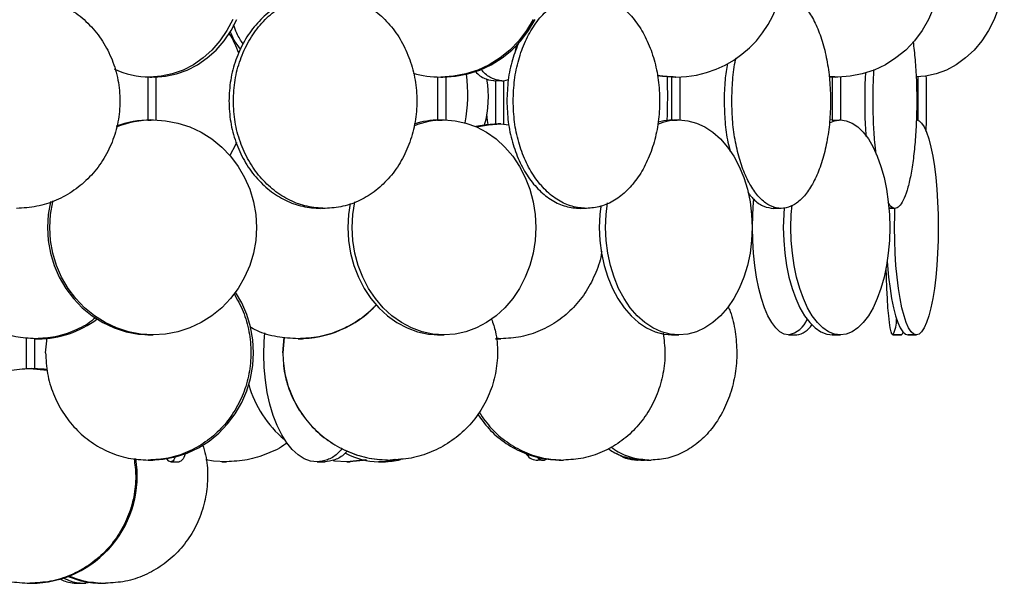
# Model space of a CAD drawing. Header units: millimetres. Extents: x 599 to 2581, y 477 to 2698.
# Tile 26 of 30: x 2351 to 2581, y 1493 to 1624. Entities that reach past the tile are written whole.
import ezdxf

# ---------------------------------------------------------------- set-up
doc = ezdxf.new("R2010")
doc.units = ezdxf.units.MM

msp = doc.modelspace()

# ---------------------------------------------------------------- linework, layer by layer
at = {"color": 7, "linetype": 'Continuous', "lineweight": 25}
for p, q in [((2466.86, 1618.2), (2466.51, 1616.49)), ((2381.02, 1610.95), (2381.02, 1600.92)), ((2383.02, 1600.93), (2383.02, 1610.96)), ((2448.51, 1610.95), (2448.51, 1600.93)), ((2450.51, 1600.94), (2450.51, 1610.96)), ((2461.99, 1610.04), (2461.99, 1600)), ((2464.99, 1610.25), (2463.87, 1610.01)), ((2463.99, 1600), (2463.99, 1610.04)), ((2503, 1610.96), (2503, 1600.93)), ((2505, 1600.94), (2505, 1610.96)), ((2541.75, 1610.94), (2539.68, 1611.04)), ((2539.72, 1610.99), (2541.14, 1610.94)), ((2540.44, 1610.96), (2540.44, 1600.94)), ((2542.44, 1600.94), (2542.44, 1610.95)), ((2560.41, 1605.37), (2560.38, 1600.74)), ((2540.56, 1600.94), (2539.83, 1600.89)), ((2463.28, 1600.01), (2465.13, 1599.82)), ((2483.19, 1580.37), (2481.46, 1580.37)), ((2483.46, 1580.36), (2483.46, 1580.39)), ((2486.45, 1580.84), (2486.55, 1580.5)), ((2528.55, 1580.37), (2526.66, 1580.37)), ((2555.04, 1580.37), (2553.65, 1580.37)), ((2352.75, 1550.24), (2352.75, 1543.08)), ((2357.24, 1546.78), (2357.57, 1550.27)), ((2382.29, 1550.94), (2381.02, 1550.94)), ((2412.8, 1550.33), (2412.46, 1546.78)), ((2412.49, 1546.78), (2412.84, 1550.33)), ((2450.03, 1550.94), (2448.52, 1550.94)), ((2504.73, 1550.94), (2503, 1550.94)), ((2530.24, 1550.94), (2532.18, 1550.94)), ((2542.33, 1550.94), (2540.45, 1550.94)), ((2556.56, 1550.94), (2554.56, 1550.94)), ((2560.04, 1550.94), (2558.08, 1550.94)), ((2354.75, 1543.08), (2354.75, 1550.03)), ((2463.28, 1550.01), (2462.15, 1550.13)), ((2462.16, 1550.02), (2462.69, 1550.01)), ((2353.58, 1543.1), (2357.63, 1542.7)), ((2431.8, 1521.83), (2427.4, 1521.38)), ((2432.05, 1521.8), (2428.02, 1521.38)), ((2474.31, 1522.08), (2473.42, 1521.78)), ((2496.84, 1521.8), (2496.73, 1521.78)), ((2368.28, 1493.34), (2366.59, 1493.1))]:
    msp.add_line(p, q, dxfattribs=at)
at = {"color": 7, "linetype": 'Continuous', "lineweight": 25, "flags": 128}
for points in [[(2550.92, 1659.02), (2552.82, 1658.08), (2555.28, 1656.52), (2557.55, 1654.65), (2559.58, 1652.52), (2561.36, 1650.14), (2562.85, 1647.56), (2564.03, 1644.81), (2564.88, 1641.92), (2565.4, 1638.96), (2565.57, 1635.94), (2565.4, 1632.93), (2564.88, 1629.96), (2564.03, 1627.08), (2562.85, 1624.32), (2561.36, 1621.74), (2559.58, 1619.36), (2557.55, 1617.23), (2555.28, 1615.37), (2552.82, 1613.81), (2550.2, 1612.57), (2547.45, 1611.67), (2544.62, 1611.12), (2541.75, 1610.94)], [(2573.44, 1654.69), (2573.48, 1654.65), (2575.26, 1652.52), (2576.82, 1650.14), (2578.12, 1647.56), (2579.16, 1644.81), (2579.91, 1641.92), (2580.37, 1638.96), (2580.52, 1635.94), (2580.37, 1632.93), (2579.91, 1629.96), (2579.16, 1627.08), (2578.12, 1624.32), (2576.82, 1621.74), (2575.26, 1619.36), (2573.48, 1617.23), (2571.49, 1615.37), (2569.33, 1613.81), (2567.03, 1612.57), (2564.62, 1611.67), (2562.13, 1611.12), (2559.99, 1610.95)], [(2400.82, 1624.32), (2399.46, 1621.74), (2397.84, 1619.36), (2395.98, 1617.23), (2393.91, 1615.37), (2391.65, 1613.81), (2389.25, 1612.57), (2386.74, 1611.67), (2384.15, 1611.12), (2381.53, 1610.94)], [(2382.51, 1610.94), (2385.13, 1611.12), (2387.72, 1611.67), (2390.23, 1612.57), (2392.63, 1613.81), (2394.89, 1615.37), (2396.96, 1617.23), (2398.82, 1619.36), (2400.44, 1621.74), (2401.8, 1624.32)], [(2470.78, 1624.32), (2469.26, 1621.74), (2467.45, 1619.36), (2465.38, 1617.23), (2463.07, 1615.37), (2460.56, 1613.81), (2457.89, 1612.57), (2455.09, 1611.67), (2452.2, 1611.12), (2449.27, 1610.94)], [(2449.75, 1610.94), (2452.67, 1611.12), (2455.56, 1611.67), (2458.36, 1612.57), (2461.03, 1613.81), (2463.54, 1615.37), (2465.85, 1617.23), (2467.93, 1619.36), (2469.74, 1621.74), (2471.25, 1624.32)], [(2499.64, 1611.32), (2500.95, 1611.12), (2503.97, 1610.94)], [(2504.03, 1610.94), (2501.02, 1611.12), (2499.65, 1611.33)], [(2382.29, 1600.94), (2385.19, 1600.76), (2388.05, 1600.22), (2390.82, 1599.32), (2393.47, 1598.08), (2395.96, 1596.52), (2398.25, 1594.65), (2400.31, 1592.52), (2402.1, 1590.14), (2403.6, 1587.56), (2404.79, 1584.81), (2405.66, 1581.92), (2406.18, 1578.96), (2406.36, 1575.94), (2406.18, 1572.93), (2405.66, 1569.96), (2404.79, 1567.08), (2403.6, 1564.32), (2402.1, 1561.74), (2400.31, 1559.36), (2398.25, 1557.23), (2395.96, 1555.37), (2393.47, 1553.81), (2390.82, 1552.57), (2388.05, 1551.67), (2385.19, 1551.12), (2382.29, 1550.94)], [(2450.03, 1600.94), (2452.6, 1600.76), (2455.14, 1600.22), (2457.6, 1599.32), (2459.96, 1598.08), (2462.16, 1596.52), (2464.19, 1594.65), (2466.02, 1592.52), (2467.61, 1590.14), (2468.94, 1587.56), (2470, 1584.81), (2470.77, 1581.92), (2471.23, 1578.96), (2471.39, 1575.94), (2471.23, 1572.93), (2470.77, 1569.96), (2470, 1567.08), (2468.94, 1564.32), (2467.61, 1561.74), (2466.02, 1559.36), (2464.19, 1557.23), (2462.16, 1555.37), (2459.96, 1553.81), (2457.6, 1552.57), (2455.14, 1551.67), (2452.6, 1551.12), (2450.03, 1550.94)], [(2460.3, 1599.89), (2460.19, 1600.8), (2460.04, 1602.29)], [(2503.27, 1600.94), (2501.21, 1600.76), (2499.89, 1600.45)], [(2504.73, 1600.94), (2506.79, 1600.76), (2508.81, 1600.22), (2510.78, 1599.32), (2512.66, 1598.08), (2514.42, 1596.52), (2516.05, 1594.65), (2517.5, 1592.52), (2518.77, 1590.14), (2519.84, 1587.56), (2520.69, 1584.81), (2521.3, 1581.92), (2521.67, 1578.96), (2521.79, 1575.94), (2521.67, 1572.93), (2521.3, 1569.96), (2520.69, 1567.08), (2519.84, 1564.32), (2518.77, 1561.74), (2517.5, 1559.36), (2516.05, 1557.23), (2514.42, 1555.37), (2512.66, 1553.81), (2510.78, 1552.57), (2508.81, 1551.67), (2506.79, 1551.12), (2504.73, 1550.94)], [(2539.77, 1600.31), (2540.95, 1600.76), (2542.33, 1600.94)], [(2542.33, 1600.94), (2543.72, 1600.76), (2545.08, 1600.22), (2546.41, 1599.32), (2547.68, 1598.08), (2548.87, 1596.52), (2549.96, 1594.65), (2550.94, 1592.52), (2551.8, 1590.14), (2552.52, 1587.56), (2553.09, 1584.81), (2553.5, 1581.92), (2553.75, 1578.96), (2553.83, 1575.94), (2553.75, 1572.93), (2553.5, 1569.96), (2553.09, 1567.08), (2552.52, 1564.32), (2551.8, 1561.74), (2550.94, 1559.36), (2549.96, 1557.23), (2548.87, 1555.37), (2547.68, 1553.81), (2546.41, 1552.57), (2545.08, 1551.67), (2543.72, 1551.12), (2542.33, 1550.94)], [(2560.04, 1600.94), (2560.66, 1600.76), (2561.26, 1600.22), (2561.85, 1599.32), (2562.41, 1598.08), (2562.93, 1596.52), (2563.42, 1594.65), (2563.85, 1592.52), (2564.23, 1590.14), (2564.55, 1587.56), (2564.8, 1584.81), (2564.98, 1581.92), (2565.09, 1578.96), (2565.13, 1575.94), (2565.09, 1572.93), (2564.98, 1569.96), (2564.8, 1567.08), (2564.55, 1564.32), (2564.23, 1561.74), (2563.85, 1559.36), (2563.42, 1557.23), (2562.93, 1555.37), (2562.41, 1553.81), (2561.85, 1552.57), (2561.26, 1551.67), (2560.66, 1551.12), (2560.04, 1550.94)], [(2462.69, 1600.01), (2459.81, 1599.83), (2457.42, 1599.4)], [(2457.63, 1599.31), (2460.4, 1599.83), (2463.28, 1600.01)], [(2401.7, 1595.7), (2401.46, 1595.17), (2400.15, 1592.7)], [(2530.24, 1550.94), (2529.23, 1551.12), (2528.24, 1551.67), (2527.27, 1552.57), (2526.35, 1553.81), (2525.48, 1555.37), (2524.69, 1557.23), (2523.97, 1559.36), (2523.35, 1561.74), (2522.83, 1564.32), (2522.41, 1567.08), (2522.11, 1569.96), (2521.93, 1572.93), (2521.87, 1575.94), (2521.93, 1578.96), (2522.11, 1581.92), (2522.16, 1582.5)], [(2358.38, 1581.95), (2358.37, 1581.92), (2357.85, 1578.96), (2357.67, 1575.94), (2357.85, 1572.93), (2358.37, 1569.96), (2359.24, 1567.08), (2360.43, 1564.32), (2361.93, 1561.74), (2363.73, 1559.36), (2365.78, 1557.23), (2368.07, 1555.37), (2370.56, 1553.81), (2373.21, 1552.57), (2375.99, 1551.67), (2378.84, 1551.12), (2381.75, 1550.94)], [(2382.29, 1550.94), (2379.38, 1551.12), (2376.53, 1551.67), (2373.75, 1552.57), (2371.1, 1553.81), (2368.61, 1555.37), (2366.32, 1557.23), (2364.27, 1559.36), (2362.47, 1561.74), (2360.97, 1564.32), (2359.78, 1567.08), (2358.91, 1569.96), (2358.39, 1572.93), (2358.21, 1575.94), (2358.39, 1578.96), (2358.91, 1581.92), (2358.96, 1582.12)], [(2428.17, 1581.53), (2427.79, 1578.96), (2427.63, 1575.94), (2427.79, 1572.93), (2428.25, 1569.96), (2429.02, 1567.08), (2430.08, 1564.32), (2431.41, 1561.74), (2433, 1559.36), (2434.83, 1557.23), (2436.86, 1555.37), (2439.06, 1553.81), (2441.42, 1552.57), (2443.88, 1551.67), (2446.42, 1551.12), (2448.99, 1550.94)], [(2450.03, 1550.94), (2447.45, 1551.12), (2444.92, 1551.67), (2442.45, 1552.57), (2440.1, 1553.81), (2437.9, 1555.37), (2435.86, 1557.23), (2434.04, 1559.36), (2432.45, 1561.74), (2431.12, 1564.32), (2430.06, 1567.08), (2429.29, 1569.96), (2428.82, 1572.93), (2428.67, 1575.94), (2428.82, 1578.96), (2429.29, 1581.92)], [(2486.55, 1580.92), (2486.33, 1578.96), (2486.2, 1575.94), (2486.33, 1572.93), (2486.7, 1569.96), (2487.31, 1567.08), (2488.16, 1564.32), (2489.23, 1561.74), (2490.5, 1559.36), (2491.95, 1557.23), (2493.58, 1555.37), (2495.34, 1553.81), (2497.22, 1552.57), (2499.18, 1551.67), (2501.21, 1551.12), (2503.27, 1550.94)], [(2504.73, 1550.94), (2502.67, 1551.12), (2500.65, 1551.67), (2498.68, 1552.57), (2496.8, 1553.81), (2495.04, 1555.37), (2493.41, 1557.23), (2491.96, 1559.36), (2490.69, 1561.74), (2489.62, 1564.32), (2488.78, 1567.08), (2488.16, 1569.96), (2487.79, 1572.93), (2487.67, 1575.94), (2487.79, 1578.96), (2488.12, 1581.64)], [(2529.25, 1580.55), (2529.14, 1578.96), (2529.05, 1575.94), (2529.14, 1572.93), (2529.39, 1569.96), (2529.8, 1567.08), (2530.37, 1564.32), (2531.09, 1561.74), (2531.95, 1559.36), (2532.93, 1557.23), (2534.02, 1555.37), (2535.21, 1553.81), (2536.48, 1552.57), (2537.8, 1551.67), (2539.17, 1551.12), (2540.56, 1550.94)], [(2542.33, 1550.94), (2540.95, 1551.12), (2539.58, 1551.67), (2538.25, 1552.57), (2536.99, 1553.81), (2535.8, 1555.37), (2534.7, 1557.23), (2533.72, 1559.36), (2532.87, 1561.74), (2532.15, 1564.32), (2531.58, 1567.08), (2531.16, 1569.96), (2530.91, 1572.93), (2530.83, 1575.94), (2530.91, 1578.96), (2531.08, 1581.13)], [(2560.04, 1550.94), (2559.43, 1551.12), (2558.83, 1551.67), (2558.24, 1552.57), (2557.68, 1553.81), (2557.16, 1555.37), (2556.67, 1557.23), (2556.24, 1559.36), (2555.86, 1561.74), (2555.54, 1564.32), (2555.29, 1567.08), (2555.11, 1569.96), (2555, 1572.93), (2554.96, 1575.94), (2555, 1578.96), (2555.04, 1580.37)], [(2554.56, 1550.94), (2554.35, 1551.12), (2554.15, 1551.67), (2553.96, 1552.57), (2553.77, 1553.81), (2553.59, 1555.37), (2553.43, 1557.23), (2553.28, 1559.36), (2553.16, 1561.74), (2553.05, 1564.32), (2552.98, 1566.5)], [(2553.26, 1568.12), (2553.33, 1567.08), (2553.58, 1564.32), (2553.9, 1561.74), (2554.28, 1559.36), (2554.71, 1557.23), (2555.2, 1555.37), (2555.72, 1553.81), (2556.28, 1552.57), (2556.87, 1551.67), (2557.47, 1551.12), (2558.09, 1550.94)], [(2381.74, 1521.78), (2384.62, 1521.97), (2387.46, 1522.51), (2390.21, 1523.41), (2392.85, 1524.65), (2395.32, 1526.21), (2397.59, 1528.07), (2399.63, 1530.21), (2401.41, 1532.58), (2402.91, 1535.17), (2404.09, 1537.92), (2404.95, 1540.8), (2405.47, 1543.77), (2405.64, 1546.78), (2405.47, 1549.8), (2404.95, 1552.77), (2404.09, 1555.65), (2402.91, 1558.4), (2401.49, 1560.87)], [(2420.45, 1521.38), (2418.95, 1521.56), (2417.48, 1522.11), (2416.05, 1523), (2414.69, 1524.24), (2413.41, 1525.8), (2412.23, 1527.67), (2411.17, 1529.8), (2410.25, 1532.18), (2409.48, 1534.76), (2408.86, 1537.51), (2408.42, 1540.4), (2408.15, 1543.37), (2408.06, 1546.38), (2408.15, 1549.39), (2408.31, 1551.37)], [(2556.56, 1550.94), (2556.76, 1551.12), (2556.94, 1551.58)], [(2558.08, 1550.94), (2558.07, 1550.94), (2558.17, 1550.95), (2558.37, 1550.96), (2558.65, 1550.96), (2558.98, 1550.96), (2559.31, 1550.96), (2559.62, 1550.95), (2559.86, 1550.95), (2560.02, 1550.94), (2560.04, 1550.94), (2560.04, 1550.94)], [(2357.66, 1542.81), (2356.88, 1542.92), (2353.91, 1543.1)], [(2386.37, 1521.38), (2385.92, 1521.56), (2385.49, 1522.09)], [(2399.34, 1521.38), (2396.33, 1521.56), (2394.59, 1521.84)], [(2427.4, 1521.38), (2424.53, 1521.56), (2424.18, 1521.61)]]:
    msp.add_lwpolyline(points, dxfattribs=at)
at = {"color": 7, "linetype": 'Continuous', "lineweight": 25}
for centre, radius, start, end in [((2504.02, 1635.94), 25, 270.0278, 83.0933), ((2377.83, 1607.44), 26.05, 20.2539, 31.5575), ((2381.58, 1630.4), 19.45, 244.631, 269.8442), ((2449.28, 1634.59), 23.65, 254.154, 269.9901), ((2419.99, 1606.79), 35.57, 349.4408, 7.7574), ((2435.24, 1606.38), 25.13, 344.7929, 9.3558), ((2324.9, 1606.79), 177.22, 358.0868, 1.3655), ((2382.3, 1577.63), 23.31, 90.0325, 111.8017), ((2381.75, 1577.67), 23.28, 90.0191, 110.2549), ((2450.06, 1582.34), 18.6, 90.0978, 112.3756), ((2449.01, 1582.42), 18.53, 90.0735, 108.6551), ((2504.79, 1588.72), 12.23, 90.2972, 114.1596), ((2416.06, 1575.01), 24.99, 270.001, 316.6694), ((2355.46, 1572.84), 22.83, 270.1968, 306.9897), ((2529.14, 1556.67), 5.83, 280.8209, 338.9541), ((2531.51, 1555.71), 4.81, 277.2908, 329.9467), ((2548.54, 1554.33), 6.91, 330.6023, 1.9917), ((2428.74, 1545.98), 25.06, 195.2817, 230.7479), ((2434.87, 1537.23), 15.85, 240.7148, 269.622), ((2353.67, 1518.01), 24.91, 270.5499, 9.5145)]:
    msp.add_arc(centre, radius, start, end, dxfattribs=at)
for points in [[(2350.48, 1630.37), (2352.05, 1630.28), (2355.21, 1630.09), (2359.75, 1628.6), (2363.94, 1626.29), (2367.61, 1623.16), (2370.62, 1619.35), (2372.86, 1615), (2374.24, 1610.28), (2374.71, 1605.37), (2374.24, 1600.46), (2372.86, 1595.74), (2370.62, 1591.39), (2367.61, 1587.58), (2363.94, 1584.44), (2359.75, 1582.13), (2355.21, 1580.65), (2352.05, 1580.46), (2350.48, 1580.37)], [(2400.97, 1605.37), (2401.05, 1607), (2401.21, 1610.28), (2402.48, 1615), (2404.45, 1619.35), (2407.13, 1623.16), (2410.38, 1626.29), (2414.1, 1628.6), (2418.13, 1630.09), (2420.93, 1630.28), (2422.33, 1630.37)], [(2422.33, 1630.37), (2423.73, 1630.28), (2426.52, 1630.09), (2430.55, 1628.6), (2434.27, 1626.29), (2437.53, 1623.16), (2440.2, 1619.35), (2442.19, 1615), (2443.41, 1610.28), (2443.83, 1605.37), (2443.41, 1600.46), (2442.19, 1595.74), (2440.2, 1591.39), (2437.53, 1587.58), (2434.27, 1584.44), (2430.55, 1582.13), (2426.52, 1580.65), (2423.73, 1580.46), (2422.33, 1580.37)], [(2466.12, 1605.37), (2466.19, 1607), (2466.32, 1610.28), (2467.33, 1615), (2468.91, 1619.35), (2471.05, 1623.16), (2473.65, 1626.29), (2476.62, 1628.6), (2479.84, 1630.09), (2482.07, 1630.28), (2483.19, 1630.37)], [(2483.19, 1630.37), (2484.31, 1630.28), (2486.54, 1630.09), (2489.76, 1628.6), (2492.73, 1626.29), (2495.33, 1623.16), (2497.47, 1619.35), (2499.06, 1615), (2500.03, 1610.28), (2500.36, 1605.37), (2500.03, 1600.46), (2499.06, 1595.74), (2497.47, 1591.39), (2495.33, 1587.58), (2492.73, 1584.44), (2489.76, 1582.13), (2486.54, 1580.65), (2484.31, 1580.46), (2483.19, 1580.37)], [(2528.55, 1630.37), (2529.3, 1630.28), (2530.81, 1630.09), (2532.98, 1628.6), (2534.98, 1626.29), (2536.73, 1623.16), (2538.17, 1619.35), (2539.24, 1615), (2539.9, 1610.28), (2540.12, 1605.37), (2539.9, 1600.46), (2539.24, 1595.74), (2538.17, 1591.39), (2536.73, 1587.58), (2534.98, 1584.44), (2532.98, 1582.13), (2530.81, 1580.65), (2529.3, 1580.46), (2528.55, 1580.37)], [(2399.93, 1605.37), (2400.01, 1603.73), (2400.17, 1600.46), (2401.44, 1595.74), (2403.41, 1591.39), (2406.09, 1587.58), (2409.34, 1584.44), (2413.06, 1582.13), (2417.09, 1580.65), (2419.89, 1580.46), (2421.29, 1580.37)], [(2422.33, 1580.37), (2420.93, 1580.46), (2418.13, 1580.65), (2414.1, 1582.13), (2410.38, 1584.44), (2407.13, 1587.58), (2404.45, 1591.39), (2402.48, 1595.74), (2401.21, 1600.46), (2401.05, 1603.73), (2400.97, 1605.37)], [(2464.66, 1605.37), (2464.73, 1603.73), (2464.85, 1600.46), (2465.87, 1595.74), (2467.45, 1591.39), (2469.58, 1587.58), (2472.19, 1584.44), (2475.15, 1582.13), (2478.38, 1580.65), (2480.61, 1580.46), (2481.73, 1580.37)], [(2483.19, 1580.37), (2482.07, 1580.46), (2479.84, 1580.65), (2476.62, 1582.13), (2473.65, 1584.44), (2471.05, 1587.58), (2468.91, 1591.39), (2467.33, 1595.74), (2466.32, 1600.46), (2466.19, 1603.73), (2466.12, 1605.37)], [(2528.55, 1580.37), (2527.8, 1580.46), (2526.29, 1580.65), (2524.12, 1582.13), (2522.12, 1584.44), (2520.36, 1587.58), (2518.92, 1591.39), (2517.86, 1595.74), (2517.17, 1600.46), (2517.09, 1603.73), (2517.05, 1605.37)], [(2357.24, 1546.78), (2357.33, 1545.15), (2357.51, 1541.88), (2358.93, 1537.16), (2361.14, 1532.81), (2364.14, 1528.99), (2367.78, 1525.86), (2371.94, 1523.55), (2376.46, 1522.06), (2379.59, 1521.88), (2381.15, 1521.78)], [(2412.46, 1546.78), (2412.55, 1545.15), (2412.73, 1541.88), (2414.22, 1537.16), (2416.53, 1532.81), (2419.66, 1528.99), (2423.48, 1525.86), (2427.82, 1523.55), (2432.54, 1522.06), (2435.82, 1521.88), (2437.45, 1521.78)], [(2412.49, 1546.78), (2412.58, 1545.15), (2412.77, 1541.88), (2414.26, 1537.16), (2416.57, 1532.81), (2419.7, 1528.99), (2423.51, 1525.86), (2427.86, 1523.55), (2432.58, 1522.06), (2435.85, 1521.88), (2437.49, 1521.78)]]:
    msp.add_open_spline(points, degree=3, dxfattribs=at)
for points, knots in [([(2420.91, 1630.32), (2419.64, 1630.24), (2416.97, 1630.05), (2413.06, 1628.6), (2409.34, 1626.29), (2406.09, 1623.16), (2403.41, 1619.35), (2401.44, 1615), (2400.17, 1610.28), (2400.01, 1607), (2399.93, 1605.37)], [0, 0, 0, 0, 0.114998, 0.241427, 0.367856, 0.494285, 0.620714, 0.747142, 0.873571, 1, 1, 1, 1]), ([(2400.26, 1621.48), (2400.31, 1621.36), (2400.9, 1619.8), (2401.73, 1618.37), (2402.64, 1617.33), (2402.64, 1617.32)], [0, 0, 0, 0, 0.075421, 0.996352, 1, 1, 1, 1]), ([(2403.25, 1618.65), (2402.72, 1619.44), (2401.84, 1620.78), (2401.27, 1622.41), (2401.03, 1623.08)], [0, 0, 0, 0, 0.59086, 1, 1, 1, 1]), ([(2467.49, 1619.13), (2466.94, 1617.76), (2465.83, 1614.98), (2464.86, 1610.27), (2464.73, 1607), (2464.66, 1605.37)], [0, 0, 0, 0, 0.3266487, 0.6633243, 1, 1, 1, 1]), ([(2559.28, 1619.2), (2559.44, 1617.81), (2559.78, 1615), (2560.06, 1610.27), (2560.16, 1605.37), (2560.06, 1600.46), (2559.77, 1595.74), (2559.3, 1591.39), (2558.66, 1587.58), (2557.89, 1584.44), (2557, 1582.13), (2556.04, 1580.65), (2555.37, 1580.46), (2555.04, 1580.37)], [0, 0, 0, 0, 0.0898463, 0.1808617, 0.2718771, 0.3628924, 0.4539078, 0.5449232, 0.6359385, 0.7269539, 0.8179693, 0.9089846, 1, 1, 1, 1]), ([(2517.05, 1605.37), (2517.1, 1607), (2517.2, 1610.25), (2517.6, 1613.66), (2518, 1615.25), (2518.04, 1615.4)], [0, 0, 0, 0, 0.474501, 0.949002, 1, 1, 1, 1]), ([(2457.25, 1612.33), (2457.37, 1612.19), (2458.16, 1611.26), (2459.81, 1610.34), (2461.34, 1610.12), (2462.1, 1610.01)], [0, 0, 0, 0, 0.081908, 0.540954, 1, 1, 1, 1]), ([(2463.87, 1610.01), (2463.1, 1610.12), (2461.57, 1610.32), (2459.77, 1611.39), (2458.84, 1612.51), (2458.57, 1612.83)], [0, 0, 0, 0, 0.417195, 0.834389, 1, 1, 1, 1]), ([(2516.03, 1614.11), (2515.82, 1612.83), (2515.37, 1610.01), (2515.3, 1607.01), (2515.27, 1605.37)], [0, 0, 0, 0, 0.451869, 1, 1, 1, 1]), ([(2549.95, 1605.37), (2549.97, 1607.01), (2549.98, 1609.53), (2550.15, 1611.9), (2550.2, 1612.72)], [0, 0, 0, 0, 0.654674, 1, 1, 1, 1]), ([(2381.53, 1610.94), (2381.63, 1610.94), (2381.84, 1610.94), (2382.11, 1610.95), (2382.36, 1610.95), (2382.6, 1610.96), (2382.84, 1610.96), (2382.99, 1610.96), (2383, 1610.96), (2383.01, 1610.96)], [0, 0, 0, 0, 0.161816, 0.32363, 0.377142, 0.539042, 0.700946, 0.862765, 1, 1, 1, 1]), ([(2449.27, 1610.94), (2449.38, 1610.94), (2449.61, 1610.94), (2449.87, 1610.95), (2450.1, 1610.95), (2450.3, 1610.96), (2450.46, 1610.96), (2450.53, 1610.96), (2450.51, 1610.96), (2450.51, 1610.96)], [0, 0, 0, 0, 0.186272, 0.372541, 0.43414, 0.620509, 0.806881, 0.993157, 1, 1, 1, 1]), ([(2463.87, 1610.01), (2463.81, 1610.01), (2463.7, 1610.01), (2463.49, 1610.02), (2463.28, 1610.02), (2463.06, 1610.03), (2462.79, 1610.03), (2462.51, 1610.03), (2462.27, 1610.03), (2462.11, 1610.03), (2462.02, 1610.02), (2461.98, 1610.02), (2461.99, 1610.02), (2461.99, 1610.02)], [0, 0, 0, 0, 0.1275443, 0.2066313, 0.2957596, 0.3850609, 0.4642417, 0.5917358, 0.719376, 0.7985552, 0.887805, 0.977169, 1, 1, 1, 1]), ([(2504.03, 1610.94), (2503.92, 1610.94), (2503.7, 1610.94), (2503.39, 1610.95), (2503.16, 1610.96), (2503.02, 1610.96), (2503.01, 1610.96), (2503.01, 1610.96)], [0, 0, 0, 0, 0.210052, 0.420101, 0.630255, 0.840477, 1, 1, 1, 1]), ([(2541.75, 1610.94), (2541.64, 1610.94), (2541.41, 1610.94), (2541.08, 1610.95), (2540.78, 1610.96), (2540.57, 1610.96), (2540.45, 1610.96), (2540.46, 1610.96), (2540.46, 1610.96)], [0, 0, 0, 0, 0.179524, 0.359045, 0.538656, 0.718326, 0.897898, 1, 1, 1, 1]), ([(2548.2, 1611.95), (2548.16, 1611.38), (2548.02, 1609.26), (2548.01, 1607.02), (2548, 1605.37)], [0, 0, 0, 0, 0.2660563, 1, 1, 1, 1]), ([(2560.37, 1610.97), (2560.37, 1610.73), (2560.41, 1608.93), (2560.41, 1607.02), (2560.41, 1605.37)], [0, 0, 0, 0, 0.133886, 1, 1, 1, 1]), ([(2562.41, 1605.37), (2562.41, 1607.02), (2562.4, 1609.04), (2562.36, 1610.95), (2562.35, 1611.3)], [0, 0, 0, 0, 0.815934, 1, 1, 1, 1]), ([(2515.27, 1605.37), (2515.32, 1603.74), (2515.41, 1600.47), (2515.94, 1596.45), (2516.51, 1594.29), (2516.7, 1593.55)], [0, 0, 0, 0, 0.396676, 0.793352, 1, 1, 1, 1]), ([(2548, 1605.37), (2548.01, 1603.72), (2548.03, 1600.9), (2548.22, 1598.24), (2548.3, 1597.13)], [0, 0, 0, 0, 0.582642, 1, 1, 1, 1]), ([(2550.65, 1592.95), (2550.54, 1593.89), (2550.27, 1596.24), (2550.02, 1600.47), (2549.97, 1603.74), (2549.95, 1605.37)], [0, 0, 0, 0, 0.247955, 0.623978, 1, 1, 1, 1]), ([(2562.33, 1598.25), (2562.35, 1598.99), (2562.4, 1601.29), (2562.41, 1603.72), (2562.41, 1605.37)], [0, 0, 0, 0, 0.3230998, 1, 1, 1, 1]), ([(2381.02, 1600.92), (2381.02, 1600.92), (2381, 1600.92), (2381.08, 1600.92), (2381.25, 1600.93), (2381.52, 1600.93), (2381.84, 1600.94), (2382.11, 1600.94), (2382.25, 1600.94), (2382.29, 1600.94)], [0, 0, 0, 0, 0.02779, 0.210681, 0.393469, 0.57631, 0.75928, 0.942251, 1, 1, 1, 1]), ([(2448.51, 1600.93), (2448.52, 1600.93), (2448.54, 1600.92), (2448.71, 1600.92), (2448.96, 1600.93), (2449.27, 1600.93), (2449.61, 1600.94), (2449.87, 1600.94), (2450, 1600.94), (2450.03, 1600.94)], [0, 0, 0, 0, 0.153385, 0.31265, 0.471824, 0.631045, 0.790378, 0.949712, 1, 1, 1, 1]), ([(2503.01, 1600.93), (2503.01, 1600.93), (2503.02, 1600.93), (2503.16, 1600.92), (2503.39, 1600.92), (2503.7, 1600.93), (2504.04, 1600.93), (2504.37, 1600.94), (2504.6, 1600.94), (2504.71, 1600.94), (2504.73, 1600.94)], [0, 0, 0, 0, 0.109059, 0.25019, 0.391243, 0.532217, 0.673232, 0.814346, 0.955462, 1, 1, 1, 1]), ([(2540.46, 1600.94), (2540.46, 1600.94), (2540.45, 1600.93), (2540.57, 1600.93), (2540.79, 1600.92), (2541.08, 1600.92), (2541.42, 1600.93), (2541.76, 1600.93), (2542.06, 1600.94), (2542.24, 1600.94), (2542.31, 1600.94), (2542.33, 1600.94)], [0, 0, 0, 0, 0.073736, 0.200362, 0.32703, 0.453629, 0.580155, 0.706719, 0.833372, 0.960026, 1, 1, 1, 1]), ([(2463.28, 1600.01), (2463.17, 1600.01), (2462.95, 1600.01), (2462.61, 1600.01), (2462.32, 1600), (2462.1, 1599.99), (2461.99, 1599.99), (2462, 1599.99), (2462, 1600)], [0, 0, 0, 0, 0.18055, 0.361097, 0.541734, 0.722431, 0.903029, 1, 1, 1, 1]), ([(2520.77, 1584.14), (2521.29, 1583.47), (2522.47, 1581.99), (2524.52, 1580.66), (2526.02, 1580.47), (2526.77, 1580.37)], [0, 0, 0, 0, 0.287565, 0.643783, 1, 1, 1, 1]), ([(2422.33, 1580.37), (2422.23, 1580.37), (2422.06, 1580.37), (2421.8, 1580.37), (2421.57, 1580.38), (2421.36, 1580.38), (2421.14, 1580.39), (2420.94, 1580.39), (2420.82, 1580.39), (2420.81, 1580.38), (2420.81, 1580.38)], [0, 0, 0, 0, 0.1597188, 0.2587564, 0.3703684, 0.482197, 0.581352, 0.7410079, 0.9008468, 1, 1, 1, 1]), ([(2483.19, 1580.37), (2483.1, 1580.37), (2482.97, 1580.37), (2482.72, 1580.37), (2482.49, 1580.38), (2482.26, 1580.38), (2482.01, 1580.39), (2481.76, 1580.39), (2481.58, 1580.39), (2481.48, 1580.38), (2481.47, 1580.38), (2481.46, 1580.38)], [0, 0, 0, 0, 0.143663, 0.232744, 0.333136, 0.433722, 0.52291, 0.666515, 0.810286, 0.899471, 1, 1, 1, 1]), ([(2528.55, 1580.37), (2528.49, 1580.37), (2528.39, 1580.37), (2528.17, 1580.37), (2527.97, 1580.38), (2527.74, 1580.38), (2527.48, 1580.39), (2527.19, 1580.39), (2526.95, 1580.39), (2526.79, 1580.38), (2526.7, 1580.38), (2526.65, 1580.37), (2526.66, 1580.37), (2526.67, 1580.37)], [0, 0, 0, 0, 0.120732, 0.195595, 0.279963, 0.364495, 0.439447, 0.560131, 0.680954, 0.755905, 0.840388, 0.924979, 1, 1, 1, 1]), ([(2555.04, 1580.37), (2554.71, 1580.43), (2554.16, 1580.54), (2553.64, 1581.41), (2553.44, 1581.75)], [0, 0, 0, 0, 0.610998, 1, 1, 1, 1]), ([(2555.04, 1580.37), (2555.01, 1580.37), (2554.95, 1580.37), (2554.79, 1580.37), (2554.62, 1580.38), (2554.41, 1580.38), (2554.16, 1580.39), (2553.88, 1580.39), (2553.69, 1580.39), (2553.61, 1580.39)], [0, 0, 0, 0, 0.184526, 0.298946, 0.427894, 0.557092, 0.671647, 0.856101, 1, 1, 1, 1]), ([(2354.89, 1550.01), (2353.34, 1550.11), (2350.25, 1550.29), (2345.79, 1551.78), (2341.67, 1554.09), (2338.07, 1557.22), (2335.1, 1561.03), (2332.93, 1565.39), (2331.62, 1569.63), (2331.46, 1572.42), (2331.39, 1573.57)], [0, 0, 0, 0, 0.129797, 0.259594, 0.389391, 0.519189, 0.648986, 0.778783, 0.90858, 1, 1, 1, 1]), ([(2486.75, 1570.39), (2486.74, 1570.31), (2486.59, 1568.59), (2485.44, 1565.39), (2483.3, 1561.03), (2480.29, 1557.22), (2476.65, 1554.09), (2472.49, 1551.78), (2467.97, 1550.29), (2464.84, 1550.11), (2463.28, 1550.01)], [0, 0, 0, 0, 0.007397, 0.149197, 0.290998, 0.432798, 0.574599, 0.716399, 0.8582, 1, 1, 1, 1]), ([(2401.07, 1560.59), (2401.85, 1559.2), (2403.43, 1556.41), (2404.74, 1551.69), (2405.22, 1546.79), (2404.75, 1541.88), (2403.38, 1537.16), (2401.16, 1532.81), (2398.17, 1528.99), (2394.52, 1525.86), (2390.36, 1523.55), (2385.85, 1522.06), (2382.72, 1521.88), (2381.15, 1521.78)], [0, 0, 0, 0, 0.089291, 0.180362, 0.271433, 0.362503, 0.453574, 0.544645, 0.635716, 0.726787, 0.817858, 0.908929, 1, 1, 1, 1]), ([(2434.2, 1557.94), (2434.03, 1557.74), (2432.85, 1556.26), (2429.96, 1554.13), (2425.67, 1551.77), (2420.93, 1550.29), (2417.66, 1550.11), (2416.03, 1550.01)], [0, 0, 0, 0, 0.038295, 0.278721, 0.519148, 0.759574, 1, 1, 1, 1]), ([(2516.19, 1557.54), (2516.36, 1557.14), (2517.18, 1555.33), (2517.92, 1551.67), (2518.35, 1546.79), (2517.95, 1541.87), (2516.81, 1537.16), (2514.96, 1532.81), (2512.46, 1528.99), (2509.41, 1525.86), (2505.94, 1523.55), (2502.17, 1522.06), (2499.56, 1521.88), (2498.25, 1521.78)], [0, 0, 0, 0, 0.026652, 0.123987, 0.221322, 0.318656, 0.415991, 0.513326, 0.610661, 0.707996, 0.80533, 0.902665, 1, 1, 1, 1]), ([(2368.84, 1554.93), (2368.57, 1554.69), (2367.12, 1553.39), (2363.97, 1551.82), (2359.54, 1550.28), (2356.44, 1550.1), (2354.89, 1550.01)], [0, 0, 0, 0, 0.070514, 0.380342, 0.690171, 1, 1, 1, 1]), ([(2416.03, 1550.01), (2414.4, 1550.12), (2411.14, 1550.32), (2407.31, 1551.39), (2405.34, 1552.5), (2404.79, 1552.81)], [0, 0, 0, 0, 0.4188062, 0.8376124, 1, 1, 1, 1]), ([(2461.11, 1554.6), (2461.44, 1553.63), (2462.3, 1551.11), (2462.62, 1546.78), (2462.17, 1541.88), (2460.73, 1537.16), (2458.4, 1532.81), (2455.28, 1528.99), (2451.46, 1525.86), (2447.11, 1523.55), (2442.39, 1522.06), (2439.12, 1521.88), (2437.49, 1521.78)], [0, 0, 0, 0, 0.065083, 0.168962, 0.272842, 0.376722, 0.480601, 0.584481, 0.688361, 0.792241, 0.89612, 1, 1, 1, 1]), ([(2381.02, 1550.96), (2381.02, 1550.96), (2381, 1550.96), (2381.08, 1550.96), (2381.25, 1550.96), (2381.52, 1550.95), (2381.84, 1550.95), (2382.11, 1550.94), (2382.25, 1550.94), (2382.29, 1550.94)], [0, 0, 0, 0, 0.0277896, 0.2106811, 0.3934687, 0.5763104, 0.7592799, 0.9422514, 1, 1, 1, 1]), ([(2448.51, 1550.96), (2448.52, 1550.96), (2448.54, 1550.96), (2448.71, 1550.96), (2448.96, 1550.96), (2449.27, 1550.95), (2449.61, 1550.95), (2449.87, 1550.94), (2450, 1550.94), (2450.03, 1550.94)], [0, 0, 0, 0, 0.153385, 0.31265, 0.471824, 0.631045, 0.790378, 0.949712, 1, 1, 1, 1]), ([(2501.05, 1551.3), (2501.25, 1549.8), (2501.66, 1546.67), (2501.16, 1541.87), (2499.82, 1537.16), (2497.62, 1532.81), (2494.66, 1528.99), (2491.05, 1525.86), (2486.94, 1523.55), (2482.48, 1522.06), (2479.38, 1521.88), (2477.84, 1521.78)], [0, 0, 0, 0, 0.10367, 0.215711, 0.327753, 0.439794, 0.551835, 0.663876, 0.775918, 0.887959, 1, 1, 1, 1]), ([(2503.01, 1550.95), (2503.01, 1550.95), (2503.02, 1550.96), (2503.16, 1550.96), (2503.39, 1550.96), (2503.7, 1550.96), (2504.04, 1550.95), (2504.37, 1550.95), (2504.6, 1550.94), (2504.71, 1550.94), (2504.73, 1550.94)], [0, 0, 0, 0, 0.109059, 0.25019, 0.391243, 0.532217, 0.673232, 0.814346, 0.955462, 1, 1, 1, 1]), ([(2530.24, 1550.94), (2530.29, 1550.94), (2530.38, 1550.94), (2530.65, 1550.95), (2530.96, 1550.96), (2531.3, 1550.96), (2531.63, 1550.96), (2531.91, 1550.96), (2532.1, 1550.95), (2532.19, 1550.95), (2532.17, 1550.94), (2532.17, 1550.94)], [0, 0, 0, 0, 0.120429, 0.240856, 0.361343, 0.481869, 0.60233, 0.722722, 0.843151, 0.963663, 1, 1, 1, 1]), ([(2540.46, 1550.95), (2540.46, 1550.95), (2540.45, 1550.95), (2540.57, 1550.96), (2540.79, 1550.96), (2541.08, 1550.96), (2541.42, 1550.96), (2541.76, 1550.95), (2542.06, 1550.95), (2542.24, 1550.94), (2542.31, 1550.94), (2542.33, 1550.94)], [0, 0, 0, 0, 0.073736, 0.200362, 0.32703, 0.453629, 0.580155, 0.706719, 0.833372, 0.960026, 1, 1, 1, 1]), ([(2554.56, 1550.94), (2554.58, 1550.94), (2554.62, 1550.94), (2554.81, 1550.95), (2555.08, 1550.96), (2555.4, 1550.96), (2555.74, 1550.96), (2556.07, 1550.96), (2556.33, 1550.95), (2556.5, 1550.95), (2556.56, 1550.94), (2556.56, 1550.94), (2556.56, 1550.94)], [0, 0, 0, 0, 0.1097087, 0.2194153, 0.329177, 0.4389747, 0.5487125, 0.6583879, 0.7680958, 0.8778804, 0.9876662, 1, 1, 1, 1]), ([(2354.89, 1550.01), (2355.02, 1550.01), (2355.28, 1550.01), (2355.67, 1550.02), (2355.99, 1550.03), (2356.19, 1550.03), (2356.24, 1550.03), (2356.14, 1550.02), (2355.9, 1550.01), (2355.66, 1550.01), (2355.54, 1550.01)], [0, 0, 0, 0, 0.12494, 0.249888, 0.374897, 0.500019, 0.625117, 0.75011, 0.875055, 1, 1, 1, 1]), ([(2416.03, 1550.01), (2416.16, 1550.01), (2416.42, 1550.01), (2416.76, 1550.02), (2416.99, 1550.03), (2417.07, 1550.03), (2417, 1550.03), (2416.78, 1550.02), (2416.45, 1550.01), (2416.19, 1550.01), (2416.06, 1550.01)], [0, 0, 0, 0, 0.12494, 0.249888, 0.374897, 0.500019, 0.625117, 0.75011, 0.875055, 1, 1, 1, 1]), ([(2462.1, 1550.02), (2462.06, 1550.03), (2461.99, 1550.03), (2461.98, 1550.03), (2462.05, 1550.03), (2462.2, 1550.03), (2462.42, 1550.03), (2462.69, 1550.02), (2462.99, 1550.01), (2463.18, 1550.01), (2463.28, 1550.01)], [0, 0, 0, 0, 0.125428, 0.250492, 0.375331, 0.500131, 0.625278, 0.750018, 0.874997, 1, 1, 1, 1]), ([(2344.45, 1541.29), (2345.87, 1541.81), (2348.83, 1542.87), (2351.96, 1543.02), (2353.58, 1543.1)], [0, 0, 0, 0, 0.483205, 1, 1, 1, 1]), ([(2353.58, 1543.1), (2353.69, 1543.1), (2353.92, 1543.1), (2354.17, 1543.1), (2354.39, 1543.09), (2354.58, 1543.09), (2354.72, 1543.08), (2354.73, 1543.08), (2354.74, 1543.08)], [0, 0, 0, 0, 0.193854, 0.387705, 0.451813, 0.645767, 0.839726, 1, 1, 1, 1]), ([(2457.89, 1532.43), (2458.71, 1531.29), (2460.47, 1528.83), (2463.98, 1525.87), (2468.08, 1523.55), (2472.54, 1522.06), (2475.64, 1521.88), (2477.18, 1521.78)], [0, 0, 0, 0, 0.179926, 0.384944, 0.589963, 0.794981, 1, 1, 1, 1]), ([(2458.22, 1532.84), (2459.14, 1531.55), (2461, 1528.95), (2464.63, 1525.87), (2468.73, 1523.55), (2473.19, 1522.06), (2476.29, 1521.88), (2477.84, 1521.78)], [0, 0, 0, 0, 0.197635, 0.398226, 0.598818, 0.799409, 1, 1, 1, 1]), ([(2393.82, 1525.37), (2394.07, 1524.58), (2394.82, 1522.23), (2395.09, 1518.09), (2394.67, 1513.2), (2393.3, 1508.47), (2391.09, 1504.12), (2388.11, 1500.31), (2384.49, 1497.18), (2380.35, 1494.87), (2375.87, 1493.38), (2372.76, 1493.2), (2371.2, 1493.1)], [0, 0, 0, 0, 0.053507, 0.158673, 0.263839, 0.369005, 0.474171, 0.579336, 0.684502, 0.789668, 0.894834, 1, 1, 1, 1]), ([(2413.53, 1525.85), (2413.42, 1525.77), (2412.06, 1524.63), (2408.91, 1523.2), (2404.25, 1521.65), (2400.98, 1521.47), (2399.34, 1521.38)], [0, 0, 0, 0, 0.027405, 0.351603, 0.675802, 1, 1, 1, 1]), ([(2389.81, 1523.44), (2389.8, 1523.39), (2389.57, 1522.56), (2389.07, 1521.71), (2388.59, 1521.49), (2388.35, 1521.38)], [0, 0, 0, 0, 0.0328271, 0.5164135, 1, 1, 1, 1]), ([(2426.33, 1524.52), (2425.96, 1524.08), (2424.88, 1522.84), (2422.87, 1521.68), (2421.26, 1521.48), (2420.45, 1521.38)], [0, 0, 0, 0, 0.2110473, 0.6055236, 1, 1, 1, 1]), ([(2427.5, 1523.9), (2427.31, 1523.69), (2426.41, 1522.68), (2424.61, 1521.69), (2422.99, 1521.48), (2422.18, 1521.38)], [0, 0, 0, 0, 0.117479, 0.55874, 1, 1, 1, 1]), ([(2468.97, 1523.42), (2469.33, 1522.98), (2470.16, 1521.99), (2471.03, 1521.86), (2471.51, 1521.78)], [0, 0, 0, 0, 0.448534, 1, 1, 1, 1]), ([(2488.25, 1524.46), (2488.63, 1524.19), (2490.15, 1523.13), (2493.14, 1522.1), (2495.74, 1521.89), (2497.04, 1521.78)], [0, 0, 0, 0, 0.143331, 0.571665, 1, 1, 1, 1]), ([(2488.9, 1524.83), (2489.46, 1524.43), (2491.16, 1523.22), (2494.34, 1522.09), (2496.95, 1521.89), (2498.25, 1521.78)], [0, 0, 0, 0, 0.198168, 0.599084, 1, 1, 1, 1]), ([(2490.1, 1523.42), (2490.83, 1522.98), (2492.44, 1521.99), (2494.15, 1521.86), (2495.09, 1521.78)], [0, 0, 0, 0, 0.448534, 1, 1, 1, 1]), ([(2377.84, 1522.13), (2378.02, 1520.79), (2378.42, 1517.83), (2377.89, 1513.19), (2376.5, 1508.48), (2374.2, 1504.12), (2371.12, 1500.31), (2367.36, 1497.18), (2363.07, 1494.87), (2358.42, 1493.38), (2355.19, 1493.2), (2353.58, 1493.1)], [0, 0, 0, 0, 0.093466, 0.206783, 0.320099, 0.433416, 0.546733, 0.66005, 0.773366, 0.886683, 1, 1, 1, 1]), ([(2381.15, 1521.78), (2381.28, 1521.79), (2381.54, 1521.79), (2381.93, 1521.79), (2382.24, 1521.8), (2382.43, 1521.81), (2382.47, 1521.8), (2382.35, 1521.79), (2382.1, 1521.79), (2381.86, 1521.79), (2381.74, 1521.78)], [0, 0, 0, 0, 0.1249396, 0.2498878, 0.3748974, 0.5000194, 0.6251166, 0.7501104, 0.875055, 1, 1, 1, 1]), ([(2387.41, 1522.51), (2387.31, 1522.27), (2386.97, 1521.51), (2386.61, 1521.43), (2386.37, 1521.38)], [0, 0, 0, 0, 0.313182, 1, 1, 1, 1]), ([(2386.37, 1521.38), (2386.4, 1521.38), (2386.47, 1521.38), (2386.67, 1521.39), (2386.76, 1521.39)], [0, 0, 0, 0, 0.499777, 1, 1, 1, 1]), ([(2386.76, 1521.39), (2386.85, 1521.39), (2387.02, 1521.39), (2387.31, 1521.4), (2387.61, 1521.4), (2387.88, 1521.4), (2388.11, 1521.39), (2388.28, 1521.38), (2388.37, 1521.38), (2388.35, 1521.38), (2388.35, 1521.38)], [0, 0, 0, 0, 0.125428, 0.250492, 0.375331, 0.500131, 0.625278, 0.750018, 0.874997, 1, 1, 1, 1]), ([(2399.23, 1521.38), (2399.1, 1521.38), (2398.84, 1521.38), (2398.52, 1521.39), (2398.31, 1521.4), (2398.26, 1521.4), (2398.36, 1521.4), (2398.6, 1521.39), (2398.94, 1521.38), (2399.21, 1521.38), (2399.34, 1521.38)], [0, 0, 0, 0, 0.12494, 0.249888, 0.374897, 0.500019, 0.625117, 0.75011, 0.875055, 1, 1, 1, 1]), ([(2420.45, 1521.38), (2420.52, 1521.38), (2420.68, 1521.38), (2420.93, 1521.39), (2421.05, 1521.39)], [0, 0, 0, 0, 0.4997769, 1, 1, 1, 1]), ([(2421.05, 1521.39), (2421.15, 1521.39), (2421.34, 1521.39), (2421.64, 1521.4), (2421.9, 1521.4), (2422.12, 1521.4), (2422.26, 1521.39), (2422.33, 1521.38), (2422.31, 1521.38), (2422.23, 1521.38), (2422.18, 1521.38)], [0, 0, 0, 0, 0.1254285, 0.250492, 0.3753306, 0.5001314, 0.6252781, 0.7500183, 0.8749968, 1, 1, 1, 1]), ([(2427.4, 1521.38), (2427.53, 1521.38), (2427.79, 1521.38), (2428.04, 1521.39), (2428.16, 1521.39)], [0, 0, 0, 0, 0.499777, 1, 1, 1, 1]), ([(2438.66, 1521.9), (2438.62, 1521.89), (2437.38, 1521.39), (2436.05, 1521.39), (2434.77, 1521.38)], [0, 0, 0, 0, 0.027991, 1, 1, 1, 1]), ([(2434.77, 1521.38), (2434.88, 1521.38), (2435.1, 1521.38), (2435.37, 1521.39), (2435.5, 1521.39)], [0, 0, 0, 0, 0.499777, 1, 1, 1, 1]), ([(2435.5, 1521.39), (2435.6, 1521.39), (2435.79, 1521.39), (2436.05, 1521.4), (2436.25, 1521.4), (2436.37, 1521.4), (2436.41, 1521.39), (2436.37, 1521.38), (2436.24, 1521.38), (2436.1, 1521.38), (2436.03, 1521.38)], [0, 0, 0, 0, 0.125428, 0.250492, 0.375331, 0.500131, 0.625278, 0.750018, 0.874997, 1, 1, 1, 1]), ([(2440.34, 1522.07), (2440.17, 1521.99), (2438.78, 1521.43), (2437.31, 1521.4), (2436.03, 1521.38)], [0, 0, 0, 0, 0.127091, 1, 1, 1, 1]), ([(2436.75, 1521.79), (2436.69, 1521.8), (2436.56, 1521.8), (2436.47, 1521.8), (2436.46, 1521.81), (2436.54, 1521.8), (2436.7, 1521.8), (2436.92, 1521.79), (2437.19, 1521.79), (2437.39, 1521.79), (2437.49, 1521.78)], [0, 0, 0, 0, 0.125428, 0.250492, 0.375331, 0.500131, 0.625278, 0.750018, 0.874997, 1, 1, 1, 1]), ([(2471.51, 1521.78), (2471.48, 1521.79), (2471.43, 1521.79), (2471.53, 1521.79), (2471.58, 1521.79)], [0, 0, 0, 0, 0.499777, 1, 1, 1, 1]), ([(2471.58, 1521.79), (2471.63, 1521.8), (2471.74, 1521.8), (2471.99, 1521.8), (2472.26, 1521.81), (2472.56, 1521.8), (2472.85, 1521.8), (2473.11, 1521.79), (2473.31, 1521.79), (2473.38, 1521.79), (2473.42, 1521.78)], [0, 0, 0, 0, 0.125428, 0.250492, 0.375331, 0.500131, 0.625278, 0.750018, 0.874997, 1, 1, 1, 1]), ([(2471.74, 1522.53), (2471.82, 1522.44), (2472.36, 1521.85), (2472.94, 1521.81), (2473.42, 1521.78)], [0, 0, 0, 0, 0.158926, 1, 1, 1, 1]), ([(2476.61, 1521.79), (2476.58, 1521.8), (2476.5, 1521.8), (2476.51, 1521.8), (2476.59, 1521.81), (2476.75, 1521.8), (2476.98, 1521.8), (2477.25, 1521.79), (2477.55, 1521.79), (2477.74, 1521.79), (2477.84, 1521.78)], [0, 0, 0, 0, 0.125428, 0.250492, 0.375331, 0.500131, 0.625278, 0.750018, 0.874997, 1, 1, 1, 1]), ([(2494.92, 1521.79), (2494.95, 1521.8), (2495, 1521.8), (2495.18, 1521.8), (2495.41, 1521.81), (2495.69, 1521.8), (2495.99, 1521.8), (2496.27, 1521.79), (2496.54, 1521.79), (2496.66, 1521.79), (2496.73, 1521.78)], [0, 0, 0, 0, 0.125428, 0.250492, 0.375331, 0.500131, 0.625278, 0.750018, 0.874997, 1, 1, 1, 1]), ([(2496.66, 1521.79), (2496.65, 1521.8), (2496.64, 1521.8), (2496.73, 1521.8), (2496.9, 1521.81), (2497.13, 1521.8), (2497.41, 1521.8), (2497.7, 1521.79), (2498, 1521.79), (2498.16, 1521.79), (2498.25, 1521.78)], [0, 0, 0, 0, 0.125428, 0.250492, 0.375331, 0.500131, 0.625278, 0.750018, 0.874997, 1, 1, 1, 1]), ([(2334.43, 1502.55), (2334.98, 1501.83), (2336.52, 1499.8), (2339.82, 1497.2), (2344.08, 1494.86), (2348.74, 1493.38), (2351.97, 1493.2), (2353.58, 1493.1)], [0, 0, 0, 0, 0.1231553, 0.3423664, 0.5615776, 0.7807888, 1, 1, 1, 1]), ([(2353.58, 1493.1), (2353.71, 1493.1), (2353.97, 1493.11), (2354.34, 1493.11), (2354.61, 1493.12), (2354.76, 1493.12), (2354.75, 1493.12), (2354.58, 1493.11), (2354.29, 1493.11), (2354.04, 1493.1), (2353.91, 1493.1)], [0, 0, 0, 0, 0.12494, 0.249888, 0.374897, 0.500019, 0.625117, 0.75011, 0.875055, 1, 1, 1, 1]), ([(2360.53, 1494.12), (2360.94, 1493.92), (2362.43, 1493.21), (2364.01, 1493.15), (2365.16, 1493.1)], [0, 0, 0, 0, 0.2725177, 1, 1, 1, 1]), ([(2361.3, 1494.41), (2361.93, 1494.1), (2363.64, 1493.26), (2365.45, 1493.16), (2366.59, 1493.1)], [0, 0, 0, 0, 0.3662, 1, 1, 1, 1]), ([(2362.25, 1494.76), (2363.47, 1494.31), (2366.16, 1493.31), (2369.02, 1493.18), (2370.58, 1493.1)], [0, 0, 0, 0, 0.453077, 1, 1, 1, 1]), ([(2362.53, 1494.87), (2363.86, 1494.37), (2366.67, 1493.33), (2369.64, 1493.18), (2371.2, 1493.1)], [0, 0, 0, 0, 0.474714, 1, 1, 1, 1]), ([(2364.88, 1493.11), (2364.89, 1493.12), (2364.91, 1493.12), (2365.04, 1493.12), (2365.25, 1493.12), (2365.5, 1493.12), (2365.79, 1493.12), (2366.09, 1493.11), (2366.37, 1493.1), (2366.52, 1493.1), (2366.59, 1493.1)], [0, 0, 0, 0, 0.125428, 0.250492, 0.375331, 0.500131, 0.625278, 0.750018, 0.874997, 1, 1, 1, 1]), ([(2370, 1493.11), (2369.96, 1493.12), (2369.89, 1493.12), (2369.88, 1493.12), (2369.96, 1493.12), (2370.12, 1493.12), (2370.34, 1493.12), (2370.62, 1493.11), (2370.91, 1493.1), (2371.1, 1493.1), (2371.2, 1493.1)], [0, 0, 0, 0, 0.125428, 0.250492, 0.375331, 0.500131, 0.625278, 0.750018, 0.874997, 1, 1, 1, 1])]:
    msp.add_open_spline(points, degree=3, knots=knots, dxfattribs=at)

doc.saveas('drawing.dxf')
